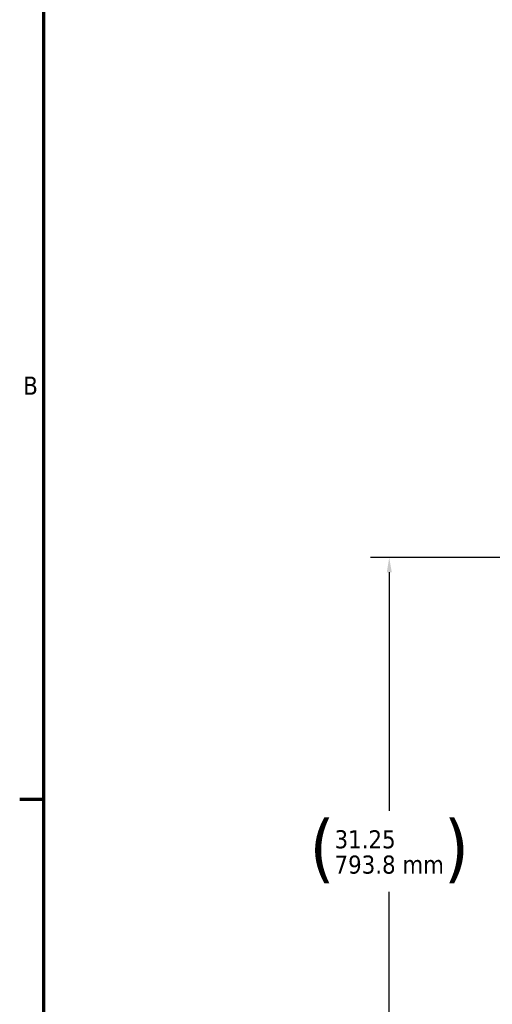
# Model space of a CAD drawing. Header units: inches. Extents: x 1 to 271, y 5 to 171.
# Tile 2 of 256: x 3 to 28, y 33 to 85. Entities that reach past the tile are written whole.
import ezdxf

# ---------------------------------------------------------------- set-up
doc = ezdxf.new("R2010")
doc.units = ezdxf.units.IN
doc.header["$LTSCALE"] = 8
doc.header["$MEASUREMENT"] = 0
doc.layers.add('Border (ANSI)', color=7, linetype='Continuous', lineweight=70)
doc.layers.add('Dimension (ANSI)', color=7, linetype='Continuous', lineweight=25)
doc.styles.add('Dimension Text', font='tahoma.ttf')
doc.dimstyles.new('Dual Dimension', dxfattribs={"dimscale": 8, "dimtxt": 0.12, "dimasz": 0.098425, "dimexe": 0.125, "dimexo": 0.0625, "dimgap": 0.031496, "dimtad": 0, "dimtih": 1, "dimtoh": 1, "dimrnd": 1e-08, "dimzin": 4, "dimdsep": 46, "dimtxsty": 'Dimension Text', "dimcen": 0.09, "dimdle": 0.393701, "dimclrd": 256, "dimclre": 256, "dimclrt": 256, "dimadec": 0, "dimazin": 1, "dimtfac": 1, "dimtofl": 0, "dimtmove": 0, "dimatfit": 3, "dimfxl": 1, "dimtolj": 1, "dimtzin": 4, "dimlwd": -1, "dimlwe": -1, "dimarcsym": 0})

# ---------------------------------------------------------------- blocks, each defined once
blk = doc.blocks.new('Borders Default Border')
at = {"layer": 'Border (ANSI)'}
blk.add_line((0.5, 5.5), (0.34, 5.5), dxfattribs=at)
at = {"layer": 'Border (ANSI)', "flags": 128}
blk.add_lwpolyline([(0.5, 1), (0.5, 21), (33.5, 21), (33.5, 1), (0.5, 1)], dxfattribs=at)
at = {"layer": 'Border (ANSI)', "insert": (0.3634, 8.19), "char_height": 0.12, "attachment_point": 7, "style": 'Dimension Text'}
blk.add_mtext('B', dxfattribs=at)
blk = doc.blocks.new('*D12')
at = {"layer": 'Defpoints', "color": 0, "transparency": 16777216}
for p in [(47.923, 56.872), (22.342, 25.622), (47.923, 25.622)]:
    blk.add_point(p, dxfattribs=at)
at = {"layer": 'Dimension (ANSI)', "transparency": 16777216}
for p, q in [((47.423, 56.872), (21.342, 56.872)), ((22.342, 56.084), (22.342, 43.402)), ((22.342, 26.409), (22.342, 39.091)), ((47.423, 25.622), (21.342, 25.622))]:
    blk.add_line(p, q, dxfattribs=at)
for points in [[(22.211, 56.084), (22.474, 56.084), (22.342, 56.872)], [(22.211, 26.409), (22.474, 26.409), (22.342, 25.622)]]:
    blk.add_solid(points, dxfattribs=at)
at = {"layer": 'Dimension (ANSI)', "transparency": 16777216, "insert": (22.342, 41.247), "char_height": 0.96, "attachment_point": 5, "style": 'Dimension Text'}
blk.add_mtext('\\A1;{\\H3.0x;(}\\S31.25^ 793.8 mm;{\\H3.0x;)}', dxfattribs=at)

msp = doc.modelspace()

# ---------------------------------------------------------------- block references
at = {"xscale": 8, "yscale": 8, "zscale": 8}
msp.add_blockref('Borders Default Border', (0, 0), dxfattribs=at)

# ---------------------------------------------------------------- dimensions: what is measured, and where the dimension line sits
at = {"layer": 'Dimension (ANSI)'}
dim = msp.add_linear_dim(base=(22.342, 25.622), p1=(47.923, 56.872), p2=(47.923, 25.622), angle=90, text='{\\H3.0x;(}\\S<>^ 793.8 mm;{\\H3.0x;)}', dimstyle='Dual Dimension', override={"dimgap": 0.031496, "dimdec": 2, "dimpost": '\\X', "dimtol": 0, "dimlim": 0, "dimtp": 0, "dimtm": 0, "dimtdec": 2, "dimatfit": 1}, dxfattribs=at)
dim.commit()
dim.dimension.update_dxf_attribs({"geometry": '*D12', "text_midpoint": (22.342, 41.247), "dimtype": 160})

doc.saveas('drawing.dxf')
